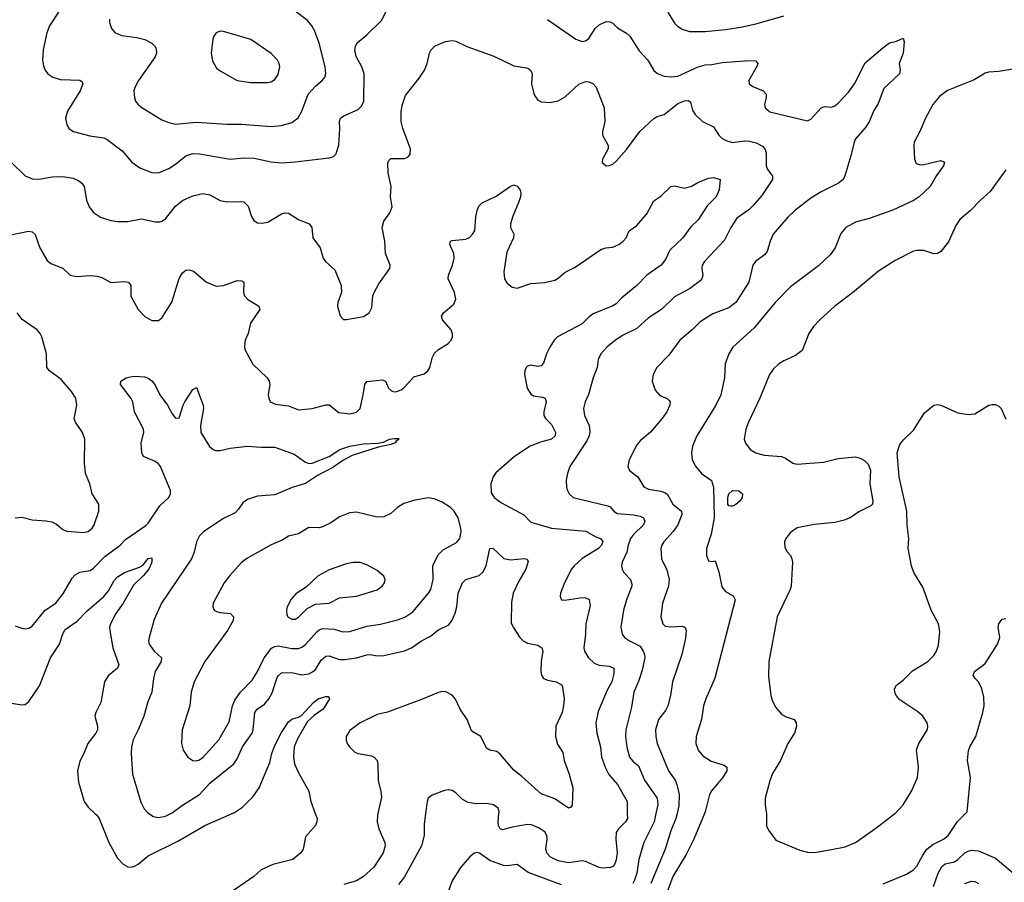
# Model space of a CAD drawing. Header units: inches. Extents: x 1308439 to 1441336, y 959892 to 1036309.
# Tile 17 of 167: x 1353377 to 1359142, y 979597 to 984646. Entities that reach past the tile are written whole.
import ezdxf

# ---------------------------------------------------------------- set-up
doc = ezdxf.new("R2010")
doc.units = ezdxf.units.IN
doc.header["$MEASUREMENT"] = 0
doc.layers.add('B3957', color=7, linetype='Continuous')
doc.layers.add('B3958', color=7, linetype='Continuous')

msp = doc.modelspace()

# ---------------------------------------------------------------- linework, layer by layer
at = {"layer": 'B3957', "color": 6}
for points, elevation in [([(1353817.8, 980000), (1353828.7, 979990), (1353842.6, 979970), (1353899.3, 979830), (1353950, 979738.7), (1353982.7, 979702.7), (1354010, 979687.2), (1354030, 979686.1), (1354050, 979692), (1354070, 979702.9), (1354130, 979751.1), (1354302.7, 979837.3), (1354460.8, 979930), (1354622, 980000)], 3100), ([(1354132.3, 980000), (1354161.4, 979981.4), (1354190, 979975.8), (1354230, 979983.7), (1354262.9, 980000)], 3200), ([(1355107.6, 980000), (1355119, 979970), (1355117.7, 979950), (1355109.2, 979930), (1355050, 979862), (1355036.8, 979790), (1355024.1, 979770), (1354975.9, 979730), (1354858.9, 979701.1), (1354790.7, 979669.3), (1354747.7, 979630), (1354590, 979521.6)], 3100), ([(1355473.8, 980000), (1355471.6, 979990), (1355469.3, 979950), (1355479.9, 979910), (1355514.8, 979830), (1355516.6, 979810), (1355504.6, 979770), (1355450, 979685.7), (1355390.7, 979630), (1355350, 979604.7), (1355275.7, 979584.3)], 3200), ([(1355753, 980000), (1355744.6, 979935.4), (1355745.4, 979870), (1355730.3, 979810), (1355630.8, 979629.2), (1355595.4, 979584.6)], 3300), ([(1356934.4, 980000), (1356934.8, 979970), (1356924.2, 979950), (1356882.9, 979910), (1356870, 979888.7), (1356866.8, 979850), (1356876, 979770), (1356870, 979728.4), (1356859.1, 979700.9), (1356850.3, 979689.7), (1356835.8, 979684.2), (1356790, 979679.9), (1356770, 979683.8), (1356690, 979718.7), (1356670, 979723.2), (1356590, 979710.8), (1356530, 979723.2), (1356484.5, 979744.5), (1356464.9, 979764.9), (1356458.4, 979790), (1356465.7, 979850), (1356464, 979870), (1356451.4, 979891.4), (1356415.5, 979915.5), (1356373.5, 979933.5), (1356350, 979936.1), (1356259.9, 979920.1), (1356204.5, 979904.5), (1356190, 979909.2), (1356180.7, 979930), (1356178.3, 979950), (1356183, 980000)], 3300), ([(1357102.4, 980000), (1357092.1, 979950), (1357030.8, 979830), (1357002.6, 979730), (1356990.6, 979650), (1356977, 979610), (1356966.5, 979590)], 3400), ([(1357225.6, 980000), (1357218.9, 979970), (1357190, 979898.2), (1357156.9, 979790), (1357072.2, 979590)], 3500), ([(1357386.5, 980000), (1357324.7, 979850), (1357280.2, 979759.8), (1357201.1, 979630), (1357138.7, 979461.3)], 3600), ([(1357748.7, 980000), (1357750, 979928.2), (1357761.5, 979901.5), (1357803.8, 979843.8), (1357944.2, 979784.2), (1357990, 979772.5), (1358030, 979772.2), (1358130, 979788.9), (1358210, 979804.2), (1358270, 979830.5), (1358390, 979913.4), (1358501.1, 979998.9), (1358502.1, 980000)], 3700), ([(1358431.7, 979588.3), (1358570, 979644.4), (1358609.6, 979670.4), (1358630, 979690.3), (1358664.4, 979755.6), (1358689.2, 979790.8), (1358722.7, 979817.3), (1358786.5, 979850), (1358813.1, 979870), (1358868, 979952), (1358915.1, 980000)], 3600), ([(1356550, 979582.5), (1356353.9, 979653.9), (1356290, 979700.5), (1356230, 979693.9), (1356210, 979696.1), (1356130, 979723.5), (1356070, 979768.1), (1356050, 979772), (1356035.1, 979764.9), (1356013.4, 979746.6), (1355957.1, 979682.9), (1355910, 979604.5), (1355874.4, 979510)], 3400), ([(1358727.2, 979572.8), (1358755.6, 979650), (1358775.4, 979690), (1358795.4, 979704.6), (1358850, 979716.6), (1358870, 979729.5), (1358910, 979768.5), (1358930, 979779), (1358950, 979784.5), (1358990, 979781.8), (1359090, 979738.9), (1359210, 979639)], 3500), ([(1358909.9, 979590), (1358950, 979604.3), (1358970, 979601.3), (1358990.2, 979590.2)], 3400)]:
    msp.add_lwpolyline(points, dxfattribs=dict(at, elevation=elevation))
at = {"layer": 'B3958', "color": 6}
for points, elevation in [([(1353604, 984690), (1353552.6, 984610), (1353535.3, 984570), (1353514.4, 984470), (1353510.8, 984410.8), (1353515.6, 984375.6), (1353526, 984350), (1353542.4, 984330), (1353570.4, 984310.4), (1353615.9, 984295.9), (1353730, 984291.9), (1353742.1, 984282.1), (1353747.2, 984270), (1353731.4, 984230), (1353656.7, 984110), (1353645.9, 984070), (1353652.2, 984030), (1353667.5, 984007.5), (1353692.2, 983992.2), (1353786.9, 983966.9), (1353870, 983953.8), (1353890, 983945.5), (1353977.7, 983877.7), (1354033.2, 983813.2), (1354079.7, 983779.7), (1354150, 983752.1), (1354190.8, 983750.8), (1354250, 983774.9), (1354290, 983800.3), (1354350, 983848.7), (1354390, 983862.6), (1354430, 983861.6), (1354610, 983830.7), (1354690, 983837.4), (1354750, 983836.7), (1354850, 983814.8), (1354910, 983808.1), (1354990, 983813.4), (1355190, 983838.5), (1355214, 983846), (1355230, 983861.4), (1355246.1, 983913.9), (1355251.9, 984008.1), (1355249.1, 984050), (1355255.6, 984070), (1355275.5, 984084.5), (1355358.7, 984121.3), (1355379, 984141), (1355391.7, 984170), (1355393.3, 984330), (1355379.4, 984370), (1355348.1, 984430), (1355339.9, 984470), (1355342.3, 984490), (1355352.9, 984510), (1355410, 984557.9), (1355496.6, 984643.4), (1355538.8, 984730)], 3500), ([(1353902.6, 984650), (1353902.4, 984630), (1353914, 984594), (1353936.1, 984570), (1353974.2, 984554.2), (1354062.9, 984542.9), (1354110, 984530.1), (1354150, 984508.8), (1354170.3, 984490.3), (1354176.2, 984476.2), (1354177.3, 984450), (1354170, 984428.8), (1354072.8, 984290), (1354051.3, 984250), (1354046.3, 984230), (1354048.8, 984190), (1354056, 984170), (1354070.7, 984150), (1354092.4, 984132.4), (1354210, 984061.1), (1354250, 984044), (1354290, 984034.6), (1354410, 984046.6), (1354590, 984035), (1354675.4, 984035.4), (1354850, 984021.5), (1354910, 984026.1), (1354970, 984044.4), (1355007.5, 984072.5), (1355028.8, 984110), (1355066.7, 984210), (1355110, 984257.1), (1355148.7, 984290), (1355163.9, 984310), (1355168.6, 984331.4), (1355166.3, 984370), (1355129.8, 984509.8), (1355103.4, 984583.4), (1355088.5, 984610), (1355061.9, 984641.9), (1354982.5, 984702.5)], 3600), ([(1357171.2, 984691.2), (1357210, 984626.3), (1357228.1, 984608.1), (1357256.8, 984590), (1357297.8, 984577.8), (1357390, 984576.7), (1357510, 984589.8), (1357610, 984604.6), (1357695.7, 984624.3), (1357850.7, 984669.3)], 3600), ([(1356468.3, 984648.3), (1356633, 984533), (1356670, 984518.3), (1356690, 984521.7), (1356710, 984536.2), (1356745.6, 984594.4), (1356770, 984617.1), (1356810, 984636.2), (1356834.5, 984634.5), (1356850, 984625.5), (1356878, 984598), (1356930, 984567.3), (1356950, 984550.4), (1357004.8, 984464.8), (1357054.4, 984410), (1357089.3, 984349.3), (1357111.2, 984331.2), (1357150, 984316.7), (1357191.2, 984311.2), (1357230, 984315.6), (1357350, 984370.4), (1357390, 984382.7), (1357430, 984384.8), (1357490, 984396), (1357647, 984407), (1357684.9, 984404.9), (1357699.3, 984390), (1357695.3, 984375.3), (1357646.7, 984290), (1357647.2, 984270), (1357670, 984255), (1357730.6, 984230.6), (1357746.7, 984210), (1357748.3, 984190), (1357737.5, 984150), (1357741.2, 984130), (1357770, 984107.4), (1357990, 984054.7), (1358010, 984063.8), (1358070, 984131), (1358090, 984137.5), (1358130, 984134.9), (1358150, 984141.6), (1358170, 984158.4), (1358230, 984222.8), (1358264.7, 984270), (1358326.3, 984393.7), (1358430, 984482), (1358470, 984511), (1358510, 984521.5), (1358550, 984539.1), (1358556.1, 984516.1), (1358549.5, 984450), (1358526.4, 984390), (1358533, 984350), (1358528.3, 984330), (1358437.3, 984242.7), (1358404.2, 984155.8), (1358376.1, 984110), (1358350, 984048.2), (1358327.4, 984012.6), (1358271.1, 983948.9), (1358262.3, 983930), (1358243.8, 983850), (1358208.5, 983731.5), (1358198, 983710), (1358171, 983690), (1358070, 983638), (1358010, 983601.7), (1357913.5, 983526.5), (1357874.5, 983490), (1357788.6, 983390), (1357770.1, 983350), (1357753.7, 983290), (1357738.1, 983270), (1357686.1, 983230), (1357670.1, 983210), (1357645.2, 983110), (1357569.2, 982990), (1357530, 982960), (1357434.7, 982925.3), (1357361.7, 982878.3), (1357315.2, 982830), (1357242.3, 982770), (1357177.9, 982682.1), (1357107.5, 982610), (1357085.2, 982570), (1357080.3, 982530), (1357097, 982477), (1357126, 982446), (1357168, 982428), (1357178.6, 982418.6), (1357184.7, 982410), (1357184.1, 982390), (1357165.5, 982350), (1357136.1, 982310), (1357070, 982232), (1357010, 982181.9), (1356990, 982156.8), (1356946, 982070), (1356938.4, 982030), (1356947.1, 982007.1), (1356997.1, 981970), (1357031.3, 981911.3), (1357058.7, 981898.7), (1357130, 981886.9), (1357157.5, 981877.5), (1357170, 981867.5), (1357200.5, 981810), (1357251.2, 981770), (1357254.5, 981750), (1357229.8, 981690), (1357202.9, 981650), (1357148.8, 981590), (1357136.2, 981570), (1357130.6, 981550), (1357134, 981490), (1357165.9, 981425.9), (1357179.7, 981370), (1357175.6, 981330), (1357139.9, 981230), (1357131.1, 981150), (1357141.8, 981110), (1357156.9, 981096.9), (1357190, 981091.3), (1357255.8, 981095.8), (1357272.4, 981090), (1357279.2, 981070), (1357274.8, 981025.2), (1357253.7, 980930), (1357199.6, 980770), (1357187.2, 980690), (1357171.1, 980630), (1357158.1, 980601.9), (1357116.7, 980550), (1357099.5, 980490), (1357100.7, 980450), (1357110, 980410), (1357176.1, 980250), (1357215.3, 980195.3), (1357225.3, 980170), (1357237.3, 980110), (1357235.4, 980044.6), (1357225.6, 980000)], 3500), ([(1353328.7, 983810), (1353410, 983732.5), (1353450, 983715), (1353490, 983712.5), (1353570, 983726.2), (1353630, 983728.9), (1353690, 983718), (1353723.3, 983703.3), (1353740.8, 983690), (1353755.2, 983670), (1353769.1, 983589.1), (1353783, 983550), (1353810, 983517.3), (1353850.7, 983490.7), (1353910, 983471.2), (1353950, 983464.2), (1354010, 983464.1), (1354090, 983480.1), (1354170, 983463.7), (1354196.7, 983463.3), (1354210, 983466.5), (1354230, 983480.5), (1354290, 983554), (1354330, 983588.5), (1354390, 983615.6), (1354450, 983629.5), (1354490, 983621.2), (1354550, 983587), (1354590, 983580.4), (1354670, 983582.9), (1354690, 983579.2), (1354715.2, 983555.2), (1354734.5, 983494.5), (1354747.4, 983470), (1354770, 983458), (1354795.4, 983455.4), (1354830, 983461.5), (1354910, 983509.7), (1354930, 983515.9), (1354950, 983514.2), (1355010, 983477.3), (1355072.1, 983452.1), (1355087.6, 983430), (1355092.9, 983370), (1355135.8, 983310), (1355154.2, 983250), (1355168.5, 983230), (1355222.2, 983182.2), (1355258.6, 983090), (1355261.3, 983050), (1355240.5, 982990), (1355238.6, 982970), (1355252.7, 982912.7), (1355272.3, 982892.3), (1355291.2, 982891.2), (1355390, 982909), (1355422.9, 982930), (1355439, 982961), (1355445.2, 983030), (1355452.4, 983050), (1355480.5, 983099.5), (1355544, 983190), (1355546.5, 983210), (1355518.6, 983278.6), (1355514.8, 983350), (1355499.5, 983430), (1355510, 983467), (1355544.8, 983515.2), (1355557.6, 983550), (1355547.8, 983610), (1355552, 983670), (1355534.8, 983750), (1355533.2, 983806.8), (1355538.5, 983821.5), (1355550, 983833.3), (1355630, 983832.9), (1355650, 983840.9), (1355662.9, 983857.1), (1355666, 983890), (1355620, 984010), (1355610, 984048.4), (1355610.6, 984109.4), (1355616, 984144), (1355636.7, 984203.3), (1355716, 984304), (1355746.4, 984350), (1355762.5, 984390), (1355776.8, 984450), (1355786, 984470), (1355810, 984494.2), (1355870, 984519), (1355910, 984523.8), (1355930, 984519.9), (1355994.2, 984490), (1356153.1, 984433.1), (1356270, 984375.6), (1356344.4, 984364.4), (1356358.4, 984358.4), (1356369.7, 984349.7), (1356376.7, 984330), (1356374.1, 984270), (1356390, 984206.3), (1356410, 984174.3), (1356430, 984164.8), (1356481.8, 984161.8), (1356530, 984172.2), (1356570, 984194.3), (1356650, 984269), (1356690, 984284.6), (1356710, 984282.7), (1356733.3, 984273.3), (1356752.2, 984252.2), (1356799.2, 984130), (1356802.8, 984050), (1356789.6, 983990), (1356790.1, 983970), (1356823.5, 983910), (1356823.2, 983890), (1356790.2, 983830), (1356788.4, 983810), (1356810, 983791.5), (1356830, 983792.1), (1356850, 983800.6), (1356870, 983818.9), (1356930, 983886), (1357008.7, 983991.3), (1357090, 984067.6), (1357110, 984079.2), (1357150, 984091), (1357230, 984156.1), (1357270, 984171.7), (1357292.6, 984172.6), (1357303.7, 984163.7), (1357316.6, 984116.6), (1357331.8, 984091.8), (1357374.8, 984050), (1357439.7, 984019.7), (1357470.3, 983970.3), (1357490.1, 983950), (1357516.5, 983936.5), (1357550, 983928.2), (1357623.5, 983936.5), (1357650, 983934.5), (1357690, 983924.9), (1357726.2, 983906.2), (1357739.6, 983890), (1357747.6, 983867.6), (1357748.6, 983790), (1357752.8, 983772.8), (1357784.6, 983730), (1357784.8, 983710), (1357722.7, 983617.3), (1357670, 983556.2), (1357646.5, 983533.5), (1357575.2, 983484.8), (1357540.3, 983430), (1357504.5, 983355.5), (1357386.6, 983230), (1357373.8, 983210), (1357370.9, 983190), (1357376.7, 983150), (1357370.9, 983130), (1357361.5, 983118.5), (1357299.7, 983070), (1357210, 983023.6), (1357135.5, 982950), (1357058.8, 982901.2), (1356990, 982839.2), (1356910, 982798.9), (1356865, 982770), (1356815.2, 982730), (1356780.5, 982690), (1356763.5, 982656.5), (1356758.4, 982610), (1356735.4, 982550), (1356708.4, 982451.6), (1356688.1, 982410), (1356678.6, 982370), (1356684, 982330), (1356711.8, 982270), (1356715.4, 982235.4), (1356710.5, 982210), (1356698.6, 982181.4), (1356598.6, 982030), (1356583.9, 981990), (1356577.2, 981950), (1356578.5, 981910), (1356583.8, 981890), (1356594.1, 981870), (1356616.8, 981850), (1356821.5, 981801.5), (1356835.2, 981795.2), (1356855.2, 981770), (1356875.1, 981755.1), (1356970, 981748.3), (1357010, 981739.7), (1357029.1, 981730), (1357037, 981710), (1357029.1, 981690), (1356970, 981631.9), (1356953.7, 981610), (1356939.4, 981570), (1356931.1, 981528.9), (1356905.2, 981470), (1356901.6, 981450), (1356904.4, 981430), (1356914.8, 981410), (1356953.3, 981370), (1356961.6, 981341.6), (1356961.3, 981330), (1356929.6, 981250), (1356913.1, 981190), (1356897.6, 981090), (1356903.8, 981050), (1356917.5, 981030), (1356946.7, 981010), (1357010, 980978.4), (1357028, 980950), (1357034.8, 980930), (1357036.3, 980910), (1357022.3, 980837.7), (1357002.6, 980777.4), (1356973.5, 980710), (1356958.4, 980621.6), (1356926.9, 980490), (1356923.6, 980450), (1356931.7, 980388.3), (1356948.4, 980328.4), (1356966.7, 980306.7), (1356999.4, 980279.4), (1357035.6, 980195.6), (1357109.5, 980090), (1357112.7, 980050), (1357102.4, 980000)], 3400), ([(1359250, 984366.4), (1359110, 984342.5), (1359050, 984339.5), (1359030, 984333.4), (1358964.8, 984295.2), (1358810, 984232.7), (1358762.9, 984197.1), (1358723, 984150), (1358679.6, 984070), (1358648.3, 983991.7), (1358614.5, 983930), (1358611.5, 983910), (1358616.8, 983830), (1358625, 983805), (1358650, 983797.4), (1358670, 983798.6), (1358770, 983821.3), (1358791.6, 983811.6), (1358786.6, 983790), (1358745.5, 983734.5), (1358707.4, 983670), (1358644.2, 983610), (1358613.6, 983590), (1358489.2, 983530.8), (1358350, 983483.2), (1358270, 983461.8), (1358215, 983430), (1358185, 983395), (1358151.5, 983310), (1358121.7, 983270), (1358054.2, 983205.8), (1357890, 983082.6), (1357800.2, 982990), (1357678, 982842), (1357552.7, 982730), (1357528.9, 982690), (1357507.5, 982632.5), (1357504.5, 982550), (1357482.7, 982450), (1357452.3, 982390), (1357340.8, 982210), (1357316.4, 982150), (1357311.1, 982110), (1357314.8, 982070), (1357333.3, 982033.3), (1357370, 981989.7), (1357428, 981948), (1357439, 981910), (1357442.9, 981730), (1357425.3, 981634.7), (1357397.9, 981550), (1357397.6, 981510), (1357410, 981478.6), (1357430, 981474.2), (1357450, 981478.5), (1357470, 981414.9), (1357487.2, 981327.2), (1357510, 981299), (1357554.4, 981274.4), (1357566.2, 981250), (1357447.8, 980792.2), (1357394.4, 980670), (1357381.4, 980630), (1357368.2, 980550), (1357337.1, 980450), (1357335.6, 980410), (1357348.8, 980370), (1357376.4, 980336.4), (1357425.9, 980305.9), (1357502.5, 980282.5), (1357517.7, 980270), (1357516.9, 980250), (1357492.5, 980207.5), (1357428.5, 980131.5), (1357416.5, 980110), (1357390.6, 980010), (1357386.5, 980000)], 3600), ([(1359150, 983767.6), (1359059.8, 983640.2), (1359002.4, 983590), (1358944.9, 983530), (1358882.4, 983477.6), (1358857.7, 983442.3), (1358814.9, 983345.1), (1358770, 983289), (1358750, 983277.7), (1358730, 983275.5), (1358670, 983294.7), (1358630, 983296.1), (1358610, 983290.5), (1358503.7, 983236.3), (1358406.3, 983173.7), (1358253.5, 983046.5), (1358150.1, 982970), (1358062.2, 982890), (1358024.7, 982850), (1357997.2, 982810), (1357958.5, 982710), (1357920, 982680), (1357850.3, 982649.7), (1357818.9, 982630), (1357790, 982602.2), (1357767.3, 982570), (1357710.5, 982430), (1357643.3, 982290), (1357629.2, 982249.2), (1357619.7, 982190), (1357626.8, 982166.8), (1357653.6, 982130), (1357687.6, 982110), (1357736.6, 982096.6), (1357836.6, 982090), (1357860.2, 982080.2), (1357903.5, 982050), (1357930, 982043.9), (1358083.2, 982056.8), (1358170, 982077.5), (1358270, 982086.8), (1358298.9, 982078.9), (1358324.6, 982064.6), (1358344.3, 982044.3), (1358358.8, 982010), (1358354, 981930), (1358372.1, 981827.9), (1358370.4, 981810), (1358359.9, 981800.1), (1358290, 981765.2), (1358240.2, 981730), (1358203.7, 981716.3), (1358150, 981703.6), (1358028.5, 981691.5), (1357930, 981671.9), (1357890, 981644.8), (1357862.1, 981610), (1357854.5, 981590), (1357856.1, 981556.1), (1357870, 981530.9), (1357889.2, 981509.2), (1357898.4, 981490), (1357901, 981470), (1357893.8, 981330), (1357888.7, 981310), (1357811.4, 981150), (1357762.6, 980890), (1357760.8, 980800.8), (1357774.8, 980690), (1357782.8, 980662.8), (1357802.4, 980622.4), (1357838.7, 980578.7), (1357864.7, 980564.7), (1357912, 980550), (1357922.9, 980530), (1357924.9, 980510), (1357912.7, 980470), (1357874.6, 980410), (1357830.8, 980310), (1357785.4, 980234.6), (1357768.8, 980190), (1357741, 980090), (1357741.5, 980050), (1357748.5, 980010), (1357748.7, 980000)], 3700), ([(1353315.8, 983384.2), (1353428.5, 983408.5), (1353450, 983404.5), (1353468, 983388), (1353495.1, 983310), (1353537.5, 983237.5), (1353559.8, 983219.8), (1353630, 983191.9), (1353671.8, 983151.8), (1353710, 983142.4), (1353790, 983148.8), (1353830, 983145.9), (1353857.6, 983137.6), (1353910, 983108.8), (1353990, 983113.9), (1354015, 983110), (1354028.4, 983090), (1354027.9, 983027.9), (1354070.4, 982950.4), (1354108.9, 982908.9), (1354150, 982885.8), (1354190, 982885), (1354210, 982900.8), (1354267.3, 982992.7), (1354310, 983130.6), (1354330, 983165.2), (1354350, 983179.5), (1354370, 983181.7), (1354394, 983174), (1354470, 983110.8), (1354526.6, 983086.6), (1354570, 983090.5), (1354650, 983120.2), (1354678.6, 983118.6), (1354689.1, 983109.1), (1354688.4, 983050), (1354694, 983030), (1354710.1, 983010), (1354777.9, 982970), (1354782.8, 982950), (1354729.2, 982870), (1354714.5, 982810), (1354697.9, 982770), (1354693.2, 982733.2), (1354696.2, 982716.2), (1354742.3, 982630), (1354825.3, 982550), (1354837.3, 982530), (1354840.7, 982510), (1354832.5, 982450), (1354835.3, 982430), (1354844.5, 982410), (1354875.5, 982395.5), (1354950, 982386.8), (1355010, 982363), (1355090, 982369.8), (1355170, 982392.2), (1355190, 982391.3), (1355246.3, 982346.3), (1355310, 982339.9), (1355350, 982348.9), (1355369.8, 982370.2), (1355389.1, 982450), (1355398.1, 982510), (1355410, 982528.1), (1355499.1, 982539.1), (1355518.3, 982530), (1355536.1, 982490), (1355553.2, 982473.2), (1355570, 982468.3), (1355585.2, 982470), (1355610, 982479.4), (1355630, 982494.8), (1355684.8, 982555.2), (1355745.9, 982574.1), (1355767.3, 982590), (1355779, 982610), (1355794.6, 982670), (1355806.5, 982693.5), (1355830, 982716), (1355884.9, 982750), (1355902.5, 982770), (1355910.9, 982790), (1355911.7, 982808.3), (1355904, 982830), (1355851.7, 982890), (1355846.4, 982910), (1355857.5, 982930), (1355918.4, 982981.6), (1355930.3, 983009.7), (1355923.5, 983050), (1355886.7, 983130), (1355887.2, 983150), (1355911, 983209), (1355920.6, 983250), (1355918.2, 983278.2), (1355896.4, 983330), (1355897.4, 983342.6), (1355900.3, 983350), (1355910, 983354.4), (1355990, 983361.7), (1356010, 983372.3), (1356029, 983390), (1356041.3, 983410), (1356047.9, 983492.1), (1356055.5, 983530), (1356065.9, 983554.1), (1356085.8, 983574.2), (1356166.8, 983613.2), (1356250, 983672.8), (1356270, 983680.2), (1356290, 983672.2), (1356308.1, 983648.1), (1356311.8, 983630), (1356308.5, 983608.5), (1356296.5, 983570), (1356264.1, 983495.9), (1356251.4, 983451.4), (1356251.6, 983430), (1356269.4, 983390), (1356267.9, 983370), (1356230, 983285.8), (1356211.7, 983170), (1356215.8, 983130), (1356230, 983106), (1356260.7, 983080.7), (1356290, 983075.1), (1356370, 983101.6), (1356450, 983107.1), (1356510, 983122), (1356530, 983132.9), (1356570, 983167.9), (1356630, 983197.7), (1356779.5, 983300.5), (1356808.8, 983311.2), (1356850, 983314.3), (1356884.1, 983330), (1356910.3, 983350), (1356927.1, 983370), (1356945, 983410), (1356990, 983441.1), (1357048.9, 983510), (1357090, 983586.7), (1357130, 983613.8), (1357190, 983670.3), (1357210, 983674), (1357270, 983659.3), (1357310, 983671.2), (1357347.1, 983692.9), (1357410, 983719.4), (1357442.2, 983722.2), (1357478.9, 983710), (1357472.1, 983650), (1357455.8, 983610), (1357402.5, 983557.5), (1357350, 983474.8), (1357306.1, 983433.9), (1357259.9, 983370), (1357183.1, 983296.9), (1357157.3, 983242.7), (1357132.3, 983210), (1357049.7, 983150.3), (1356990.9, 983090), (1356902.7, 983017.3), (1356870, 982983.7), (1356850, 982971), (1356735.3, 982924.7), (1356712.1, 982907.9), (1356670, 982865.2), (1356525.4, 982790), (1356506.3, 982770), (1356481.6, 982730), (1356462.2, 982690), (1356444.1, 982635.9), (1356430, 982619.3), (1356410, 982616.5), (1356370, 982623.6), (1356350, 982619.1), (1356342, 982610), (1356334.6, 982590), (1356333.3, 982570), (1356349.1, 982489.1), (1356370, 982455), (1356384.5, 982444.5), (1356437.3, 982437.3), (1356453.9, 982430), (1356459.6, 982410), (1356446.7, 982350), (1356446.5, 982330), (1356458, 982310), (1356490, 982276), (1356505.3, 982250), (1356513.8, 982230), (1356511.5, 982210), (1356490, 982190), (1356426.7, 982173.3), (1356366.8, 982150), (1356273.8, 982090), (1356165.5, 981994.5), (1356148.5, 981970), (1356134.8, 981930), (1356137.5, 981877.5), (1356155.7, 981850), (1356197.5, 981817.5), (1356328.3, 981748.3), (1356370, 981705.3), (1356490, 981670), (1356691.7, 981651.7), (1356750, 981619.6), (1356778.6, 981610), (1356791.3, 981591.3), (1356783.3, 981570), (1356766.3, 981550), (1356670, 981491.4), (1356624.2, 981450), (1356608.8, 981430), (1356566.6, 981350), (1356544.4, 981290), (1356541.3, 981270), (1356550.1, 981250.1), (1356568, 981248), (1356670, 981263.5), (1356690, 981262.6), (1356711.7, 981251.7), (1356716.7, 981216.7), (1356691.7, 981110), (1356690.4, 981050), (1356681, 980970), (1356684.1, 980950), (1356707.5, 980910), (1356740.3, 980880.3), (1356770, 980868.3), (1356830, 980862.4), (1356855.1, 980850), (1356856.2, 980816.2), (1356844.7, 980770), (1356817.6, 980722.4), (1356764.1, 980595.9), (1356749.8, 980529.8), (1356755.8, 980470), (1356778, 980390), (1356784.5, 980330), (1356804.6, 980270), (1356826.9, 980226.9), (1356876.9, 980170), (1356933.5, 980070), (1356934.4, 980000)], 3300), ([(1353350, 981731), (1353390, 981734), (1353450, 981718.9), (1353530, 981713.1), (1353566.1, 981706.1), (1353592.8, 981692.8), (1353630, 981662.5), (1353652.4, 981652.4), (1353750, 981644.9), (1353778.2, 981650), (1353801, 981670), (1353812.5, 981690), (1353840.7, 981770), (1353841.2, 981810), (1353801, 981870), (1353788.5, 981930), (1353762.7, 981990), (1353756.7, 982050), (1353758.5, 982190), (1353744, 982230), (1353703.2, 982290), (1353695.8, 982310), (1353711, 982390), (1353705, 982430), (1353681.2, 982470), (1353620.1, 982540.1), (1353552.3, 982590), (1353536, 982610), (1353533.7, 982690), (1353507.2, 982790), (1353497.5, 982810), (1353478.9, 982830), (1353390.7, 982890.7), (1353362.6, 982930)], 3300), ([(1353350, 981098), (1353390, 981084.1), (1353410, 981081), (1353430, 981084.1), (1353450, 981096.8), (1353525.4, 981190), (1353589.5, 981230.5), (1353633.6, 981290), (1353683.8, 981376.2), (1353702.7, 981397.3), (1353730, 981412.7), (1353790, 981422.5), (1353810, 981435.5), (1353876.2, 981503.8), (1353965.1, 981570), (1353997, 981603), (1354115.5, 981684.5), (1354130, 981699.4), (1354198.5, 981801.5), (1354250, 981848.4), (1354260.5, 981870), (1354260.1, 981890), (1354202.1, 982030), (1354190, 982046.3), (1354170, 982060.9), (1354101.9, 982090), (1354091.9, 982110), (1354088.5, 982170), (1354104, 982230), (1354102.5, 982250), (1354049, 982350), (1354038.7, 982410), (1354030, 982429.8), (1353968, 982510), (1353969.8, 982530.2), (1354000.5, 982550), (1354023.8, 982556.2), (1354050, 982559.9), (1354110, 982555), (1354130, 982548.3), (1354150, 982532.2), (1354170, 982507), (1354197.8, 982450), (1354242.9, 982390), (1354270, 982338.7), (1354290, 982314.1), (1354310, 982314.8), (1354333.3, 982390), (1354344.1, 982410), (1354390, 982481.6), (1354412.3, 982492.3), (1354450.5, 982390), (1354453.7, 982370), (1354435.5, 982270), (1354438.6, 982230), (1354488.3, 982148.3), (1354509.6, 982129.6), (1354524.1, 982124.1), (1354550, 982124), (1354610, 982137.4), (1354710.2, 982150.2), (1354790, 982143.5), (1354870, 982144.5), (1354983.7, 982103.7), (1355050, 982056.1), (1355070, 982048.7), (1355090, 982049.6), (1355190, 982090.3), (1355251.3, 982130), (1355310, 982150.8), (1355390, 982164), (1355473.5, 982166.5), (1355506.5, 982173.5), (1355542.6, 982190), (1355570, 982194.8), (1355594.4, 982194.4), (1355599.5, 982190), (1355580.8, 982179.2), (1355576.1, 982170), (1355550, 982158.9), (1355476.4, 982143.6), (1355324.3, 982095.7), (1355270, 982066.6), (1355210, 982024.1), (1355121.3, 981978.7), (1355050, 981930.7), (1354972, 981908), (1354870, 981865.2), (1354770, 981857.3), (1354710, 981838.5), (1354682.8, 981817.2), (1354659.1, 981780.9), (1354639.5, 981760.5), (1354570, 981727.2), (1354454.7, 981650), (1354430, 981625.4), (1354412.8, 981590), (1354398.7, 981530), (1354384, 981490), (1354207.4, 981230), (1354164.7, 981135.3), (1354134.8, 981030), (1354132, 981010), (1354135.9, 980990), (1354164.9, 980950), (1354208.2, 980910), (1354205.4, 980890), (1354169.4, 980830), (1354159.6, 980790), (1354150.3, 980710), (1354127, 980653), (1354103.5, 980570), (1354071.1, 980490), (1354040.7, 980430), (1354032.2, 980390), (1354030.1, 980350.1), (1354038, 980230), (1354086.3, 980066.3), (1354106.3, 980026.3), (1354124.8, 980004.8), (1354132.3, 980000)], 3200), ([(1358502.1, 980000), (1358550, 980050.6), (1358598.7, 980130), (1358634.5, 980210), (1358640.1, 980270), (1358627.7, 980372.3), (1358640.9, 980410), (1358691.9, 980491.9), (1358694.7, 980510), (1358690.3, 980530), (1358664, 980570), (1358635.3, 980595.3), (1358530, 980665.6), (1358509.5, 980690), (1358500.2, 980710), (1358499.5, 980730), (1358511.4, 980750), (1358550, 980780.2), (1358604.8, 980835.2), (1358694.1, 980890), (1358730, 980925.4), (1358744.2, 980950), (1358755.8, 980984.2), (1358764.7, 981064.7), (1358755.9, 981110), (1358713.2, 981190), (1358664.7, 981324.7), (1358612.7, 981410), (1358598.8, 981450), (1358578.8, 981550), (1358583.2, 981610), (1358572.8, 981687.2), (1358570.9, 981770), (1358527, 981970), (1358515.6, 982110), (1358530, 982159.1), (1358552.5, 982187.5), (1358610, 982244), (1358675.4, 982344.6), (1358730, 982390.4), (1358750, 982394.3), (1358770, 982389.2), (1358870, 982345.5), (1358930, 982334.3), (1358970, 982339.5), (1359050.6, 982389.4), (1359070, 982394.7), (1359090, 982393.7), (1359110, 982384.4), (1359123.6, 982370), (1359150, 982308.5)], 3700), ([(1354262.9, 980000), (1354270, 980003.5), (1354330, 980047.6), (1354429, 980110), (1354490, 980176.9), (1354630, 980289.6), (1354650, 980319.9), (1354681.1, 980390), (1354737.7, 980470), (1354744.3, 980490), (1354754.4, 980590), (1354767.9, 980610), (1354810, 980639.8), (1354836.1, 980670), (1354854.8, 980705.2), (1354884.3, 980795.7), (1354891.7, 980808.3), (1354910, 980822.1), (1354970, 980824.6), (1355030, 980811.2), (1355070, 980817.8), (1355092, 980828), (1355110, 980843.2), (1355143, 980897), (1355170, 980921.1), (1355190, 980922.2), (1355250, 980901.1), (1355279.4, 980900.6), (1355350, 980910.2), (1355410, 980928.4), (1355430, 980930), (1355470, 980921.9), (1355510, 980924.2), (1355630, 980951.2), (1355671.5, 980970), (1355730, 981010.9), (1355782.4, 981037.6), (1355830, 981074.8), (1355890, 981104.6), (1355909.2, 981130.8), (1355927.5, 981172.5), (1355936.3, 981210), (1355944.3, 981290), (1355969.4, 981350.6), (1355990, 981369), (1356067.1, 981392.9), (1356088.3, 981411.7), (1356108.2, 981450), (1356129.9, 981550), (1356147.1, 981552.9), (1356212.4, 981492.4), (1356250, 981483.8), (1356332.9, 981492.9), (1356348.5, 981488.5), (1356354.3, 981474.3), (1356341, 981430), (1356299.8, 981360.2), (1356265.5, 981290), (1356256.8, 981236.8), (1356254.7, 981114.7), (1356265.9, 981090), (1356305.5, 981030), (1356324.6, 981010), (1356350, 980997.2), (1356410, 980985.5), (1356434.8, 980970), (1356440.1, 980950), (1356429.5, 980890), (1356429.1, 980830.9), (1356432.4, 980810), (1356444.8, 980790), (1356470, 980779.3), (1356518.7, 980770), (1356552.8, 980750), (1356564.8, 980670), (1356562, 980630), (1356553.5, 980590), (1356515.3, 980510), (1356514.3, 980450), (1356525.3, 980405.3), (1356556.8, 980356.8), (1356564.4, 980310), (1356593.6, 980230), (1356615.1, 980150), (1356612, 980048), (1356604.1, 980035.9), (1356590, 980030.6), (1356510, 980086.1), (1356430, 980114.2), (1356316.4, 980216.4), (1356270, 980252.5), (1356190, 980346.5), (1356170, 980362.5), (1356130, 980371.1), (1356110, 980382.9), (1356076.1, 980450), (1356030, 980478.5), (1356020.4, 980490), (1355996.9, 980550), (1355957, 980610), (1355929.2, 980669.2), (1355910, 980691.4), (1355872, 980712), (1355850, 980713.7), (1355830, 980708.7), (1355730, 980666.5), (1355530, 980592.3), (1355470, 980579.5), (1355370.1, 980530), (1355310, 980484.8), (1355289.4, 980450), (1355288.1, 980428.1), (1355294, 980410), (1355308.1, 980390), (1355339, 980359), (1355358.9, 980350), (1355437.1, 980337.1), (1355451.8, 980330), (1355469.5, 980309.5), (1355474.7, 980290), (1355475.5, 980190), (1355491, 980130), (1355494.7, 980094.7), (1355473.8, 980000)], 3200), ([(1353330, 980645.1), (1353390, 980636.3), (1353410, 980638.3), (1353430, 980655.8), (1353493.7, 980746.3), (1353557.8, 980910), (1353609.7, 980990.3), (1353630, 981050.5), (1353644.1, 981075.9), (1353714.2, 981125.8), (1353770, 981183.3), (1353870.3, 981269.7), (1353896.2, 981303.8), (1353930, 981362.6), (1353950, 981385.4), (1353991, 981410), (1354077.7, 981442.3), (1354102.1, 981457.9), (1354130, 981492.7), (1354150, 981495.2), (1354151.3, 981470), (1354132.5, 981430), (1354099.2, 981390), (1354044.4, 981335.6), (1353983.3, 981230), (1353940.6, 981170), (1353909.3, 981110), (1353903.9, 981090), (1353904.7, 981070), (1353923.2, 980970), (1353956.7, 980870), (1353950, 980849.5), (1353895.4, 980804.6), (1353873.7, 980770), (1353852.6, 980650), (1353822, 980590), (1353817.8, 980570), (1353832.6, 980510), (1353832.7, 980490), (1353823.6, 980470), (1353775.7, 980410), (1353753.1, 980350), (1353730, 980306), (1353716.4, 980250), (1353722.4, 980182.4), (1353754.9, 980070), (1353777.2, 980037.2), (1353817.8, 980000)], 3100), ([(1358915.1, 980000), (1358924.9, 980010), (1358944.2, 980210), (1358926.3, 980310), (1358931.8, 980368.2), (1358939.2, 980390), (1358975.7, 980450), (1359016.1, 980590), (1359023.4, 980630), (1359021.4, 980681.4), (1359011.2, 980730), (1358990, 980769.9), (1358970.5, 980790), (1358959.6, 980810), (1358967.3, 980830), (1359030, 980878.2), (1359101.2, 980990), (1359116.3, 981030), (1359106, 981090), (1359109.4, 981110), (1359117.7, 981122.3), (1359130, 981136.3), (1359150, 981140.8)], 3600), ([(1354622, 980000), (1354634.6, 980005.4), (1354682.5, 980037.5), (1354742.6, 980097.4), (1354779.6, 980150), (1354841.8, 980298.2), (1354852.9, 980350), (1354870, 980398.4), (1354910, 980473.7), (1354950, 980535.7), (1354970, 980552.3), (1355010, 980563), (1355027.3, 980572.7), (1355097, 980650), (1355124.6, 980670), (1355170, 980684.2), (1355183.8, 980683.8), (1355190, 980676), (1355191.1, 980670), (1355153.5, 980610), (1355104.1, 980575.9), (1355062.3, 980537.7), (1355003.3, 980436.7), (1354983.3, 980390), (1354980.4, 980330), (1354986.6, 980290), (1355005, 980245), (1355069.3, 980130), (1355080.8, 980070), (1355107.6, 980000)], 3100), ([(1356183, 980000), (1356184, 980010), (1356178.3, 980030), (1356151.3, 980050), (1356110, 980058.6), (1356050, 980056.7), (1356003.5, 980063.5), (1355970, 980081.8), (1355930, 980121.3), (1355910, 980133.4), (1355890, 980137.9), (1355865.1, 980134.9), (1355792.2, 980107.8), (1355769.4, 980090), (1355762.1, 980070), (1355753, 980000)], 3300)]:
    msp.add_lwpolyline(points, dxfattribs=dict(at, elevation=elevation))
for points, elevation in [([(1354550, 984578.4), (1354527.7, 984570), (1354513.7, 984550), (1354507.8, 984532.2), (1354498.9, 984450), (1354505.2, 984405.2), (1354530, 984362.4), (1354550, 984346.7), (1354650.4, 984290), (1354730, 984278.7), (1354830, 984279.3), (1354850, 984283.1), (1354870, 984296), (1354890, 984324.7), (1354900.7, 984370), (1354897.1, 984390), (1354886.5, 984410), (1354850, 984448.5), (1354729.8, 984530), (1354570, 984576.4)], 3700), ([(1357550, 981798.7), (1357538.8, 981798.8), (1357530, 981799.6), (1357524.1, 981810), (1357522.6, 981850), (1357530, 981870.5), (1357550, 981890.9), (1357588.2, 981888.2), (1357609.1, 981870), (1357607.2, 981850), (1357594.5, 981830), (1357570, 981809.1)], 3600), ([(1355770, 981847.3), (1355690, 981833.7), (1355626.4, 981813.6), (1355590, 981790.3), (1355550, 981755.4), (1355510, 981736.5), (1355470, 981734.3), (1355350, 981763.3), (1355310, 981760.1), (1355250, 981736.9), (1355198.5, 981701.5), (1355150, 981678.6), (1355130, 981672.6), (1355070, 981674.1), (1355010, 981636.2), (1354950, 981622.2), (1354918, 981602), (1354850, 981572.8), (1354707.7, 981492.3), (1354673.6, 981466.4), (1354607, 981393), (1354574.6, 981350), (1354510.5, 981230), (1354508.2, 981210), (1354516.3, 981190), (1354530, 981181.2), (1354550, 981176.4), (1354611.8, 981170), (1354629.1, 981150), (1354626.3, 981130), (1354593.8, 981070), (1354462, 980890), (1354397.8, 980770), (1354381.3, 980710), (1354373.8, 980630), (1354327.9, 980490), (1354325, 980410), (1354334.9, 980370), (1354360.7, 980330), (1354390, 980310.6), (1354410, 980307), (1354430, 980314.4), (1354451.9, 980330), (1354542.1, 980430), (1354603.4, 980536.6), (1354623.1, 980630), (1354637.7, 980662.3), (1354670.1, 980709.9), (1354739.2, 980780.8), (1354770, 980831.6), (1354807.6, 980910), (1354852.1, 980967.9), (1354870, 980978.1), (1354890, 980981.9), (1354970, 980965), (1355010, 980966.3), (1355030, 980973.9), (1355050, 980988.9), (1355116.4, 981063.6), (1355130, 981075.2), (1355150, 981082.6), (1355217.9, 981077.9), (1355270, 981062.7), (1355310, 981065.2), (1355410, 981097), (1355490, 981107.1), (1355590, 981133.1), (1355631.7, 981148.3), (1355679, 981181), (1355771.5, 981288.5), (1355783.7, 981310), (1355798, 981370), (1355795.1, 981450), (1355827, 981513), (1355856.8, 981543.2), (1355933.7, 981586.3), (1355953.8, 981610), (1355962.7, 981650), (1355960.6, 981670), (1355944, 981730), (1355921.2, 981770), (1355899.5, 981790), (1355850, 981822.9), (1355810, 981840.3)], 3300), ([(1355370, 981468.9), (1355330, 981468.3), (1355290, 981460.8), (1355190, 981426.4), (1355124, 981390), (1355054.6, 981325.4), (1354994.4, 981285.6), (1354965.9, 981254.1), (1354943.4, 981210), (1354938.7, 981190), (1354941.6, 981161.6), (1354948.5, 981148.5), (1354970, 981136.3), (1354990, 981137.9), (1355010, 981148.9), (1355060.8, 981199.2), (1355110, 981225.4), (1355190, 981230.8), (1355250, 981262.1), (1355350, 981271.1), (1355470.3, 981309.7), (1355499.1, 981330), (1355513.2, 981350), (1355516.7, 981370), (1355509.6, 981389.6), (1355470, 981422.4), (1355410, 981454.8)], 3400)]:
    msp.add_lwpolyline(points, close=True, dxfattribs=dict(at, elevation=elevation))

doc.saveas('drawing.dxf')
